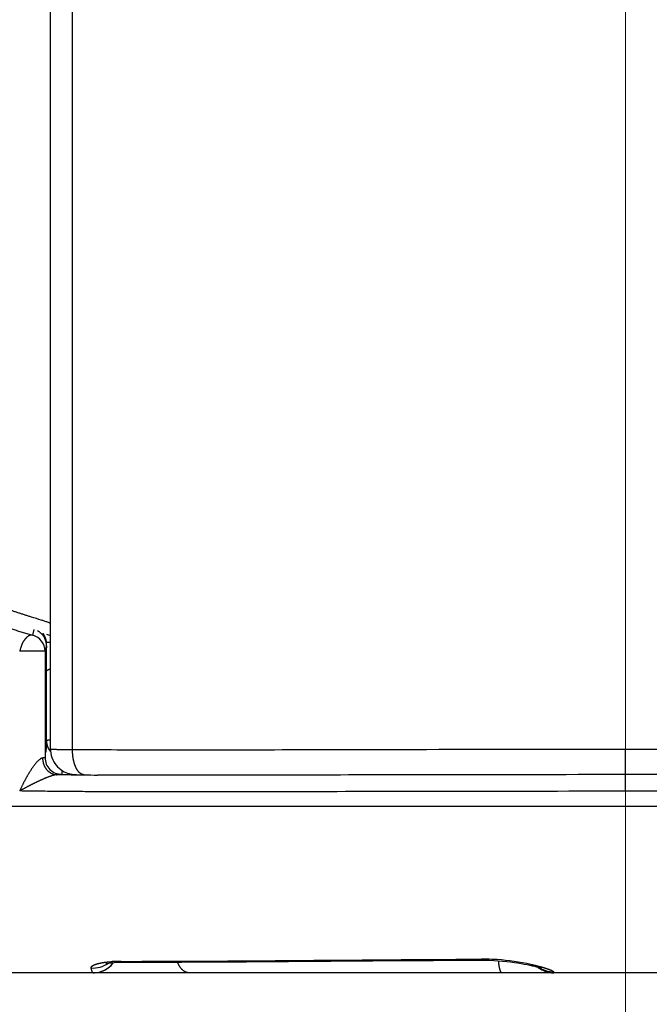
# Model space of a CAD drawing. Header units: millimetres. Extents: x 0 to 1300, y 0 to 891.
# Tile 130 of 148: x 888 to 895, y 464 to 476. Entities that reach past the tile are written whole.
import ezdxf

# ---------------------------------------------------------------- set-up
doc = ezdxf.new("R2010")
doc.units = ezdxf.units.MM
doc.header["$LTSCALE"] = 0.545669
doc.linetypes.add('CENTER', pattern=[50.8, 31.75, -6.35, 6.35, -6.35])
doc.layers.add('NoLayerName_001', color=7, linetype='Continuous')

msp = doc.modelspace()

# ---------------------------------------------------------------- linework, layer by layer
at = {"layer": 'NoLayerName_001', "color": 4, "linetype": 'CENTER', "lineweight": 13}
msp.add_line((895, 675), (895, 450), dxfattribs=at)
at = {"layer": 'NoLayerName_001', "color": 60, "linetype": 'Continuous', "lineweight": 25}
for p, q in [((888.1, 467.2790184), (888.1, 493.35)), ((888.36296296, 467.27566031), (888.36296296, 487.85)), ((887.88453191, 468.65061827), (887.90190248, 468.71779369)), ((888.04883094, 468.66083061), (888.1, 468.64596458)), ((888.0519183, 468.54345792), (888.05229128, 468.56239259)), ((888.03264987, 468.45749584), (887.72877716, 468.45749584)), ((888.03264987, 468.45749584), (888.04132839, 468.49110758)), ((888.03264987, 468.45749584), (888.03264987, 467.1812294)), ((888.04132839, 468.49110758), (888.05, 468.52469253)), ((888.05, 468.52467727), (888.05, 468.50002783)), ((888.05021979, 468.2671629), (888.0504577, 468.32167128)), ((888.05, 468.2125705), (888.05021979, 468.2671629)), ((888.05, 467.3837332), (888.05, 468.2125705)), ((894.99999929, 466.97945331), (895.00000119, 467.27940772)), ((888.34648802, 466.97490833), (888.17371617, 466.9765667)), ((894.99999897, 466.77758605), (894.99999996, 466.97755553)), ((895.0000056, 466.97945332), (895.00000594, 466.97755559)), ((884.09347738, 466.60000005), (905.90652262, 466.59999893)), ((888.76200114, 464.6401961), (888.7846284, 464.65464793)), ((888.94629504, 464.73709709), (888.98371422, 464.7370618)), ((888.95148095, 464.72716051), (888.98385597, 464.72741455)), ((888.98371422, 464.7370618), (889.14366981, 464.73704647)), ((891.96705626, 464.74364995), (892.6948416, 464.74830368)), ((892.6948416, 464.74830368), (893.2857968, 464.75137724)), ((893.28579343, 464.75137464), (893.3116836, 464.75135213)), ((906, 464.6), (884, 464.6))]:
    msp.add_line(p, q, dxfattribs=at)
for points in [[(888.10000062, 467.27901907), (888.10034056, 467.26473913), (888.10311895, 467.23586972), (888.10850605, 467.20807882)], [(888.10850605, 467.20807882), (888.11627835, 467.18152667), (888.12622088, 467.1563418), (888.13812978, 467.13262516), (888.15181385, 467.11045508), (888.16709172, 467.08989612), (888.18381018, 467.07098067), (888.20188452, 467.05368959), (888.22102322, 467.03819427), (888.24101213, 467.02453988), (888.26145148, 467.01284154), (888.28189949, 467.00313803), (888.30219762, 466.99527859), (888.32246527, 466.98904452), (888.34167878, 466.9845195), (888.35932942, 466.98147433), (888.37485504, 466.97960278), (888.38718955, 466.97857558), (888.39873073, 466.97788987), (888.41114088, 466.97734978), (888.42513013, 466.97689487), (888.4415477, 466.97649346), (888.46042872, 466.97614904), (888.50289047, 466.9756691)], [(888.76978117, 464.71062961), (888.76399708, 464.7082668), (888.76621009, 464.70890172), (888.77753903, 464.71167388)], [(888.77753903, 464.71167388), (888.79759568, 464.71547411), (888.82602345, 464.71948578), (888.86180805, 464.72304872), (888.90404151, 464.72569335), (888.95148095, 464.72716051)], [(888.7846284, 464.65464793), (888.80554909, 464.67079088), (888.82475852, 464.688501)], [(888.82475852, 464.688501), (888.84206983, 464.70747486), (888.85338312, 464.72220988)], [(888.98382533, 464.7274136), (889.66951548, 464.72845704), (890.4499662, 464.73270063), (891.96705626, 464.74364995)], [(893.3116836, 464.75135213), (893.36616701, 464.75039918), (893.41994268, 464.74828965)], [(893.41994268, 464.74828965), (893.47257174, 464.74514031), (893.52367225, 464.74106708), (893.57292904, 464.73619688), (893.62007867, 464.73068491), (893.66491826, 464.72466752), (893.70726318, 464.71827094), (893.74703492, 464.71161875), (893.78421192, 464.70482158), (893.81872522, 464.69798681), (893.85056135, 464.69120315), (893.87958919, 464.68458115), (893.90574105, 464.67821172), (893.92881113, 464.67221423), (893.94871117, 464.66667712), (893.96514324, 464.66177118), (893.97816455, 464.657592), (893.98697063, 464.65453469), (893.9905667, 464.65318577)], [(888.61199106, 464.59999919), (888.62653267, 464.60035179), (888.65614929, 464.60326675), (888.68467062, 464.60893585), (888.71191373, 464.61712859), (888.73773027, 464.62762055), (888.76200114, 464.6401961)]]:
    msp.add_lwpolyline(points, dxfattribs=at)
for centre, radius, start, end in [((887.84864979, 468.5221183), 0.20281991, 53.393439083, 62.457451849), ((887.83271059, 468.45751139), 0.19993928, 359.99554441, 74.97827431), ((887.84805298, 468.52422964), 0.20194851, 12.495590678, 24.864341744), ((887.84977413, 468.52442459), 0.20022603, 0.072305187, 12.547687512), ((887.78754679, 468.53044334), 0.26240432, 6.868311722, 8.861051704), ((877.83327032, 468.90507364), 10.22476501, 357.894154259, 358.079383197), ((888.16699176, 465.43427806), 3.12981151, 91.239170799, 92.100197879), ((882.31869999, 467.63467343), 5.73679099, 357.150845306, 357.49295291), ((888.23680496, 467.17914383), 0.23372803, 180.644725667, 193.372602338), ((888.23269268, 467.18134121), 0.20003851, 180.032024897, 270.051126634), ((889.29370153, 577.60342738), 110.63257405, 269.5094392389, 269.6732813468), ((888.61370433, 464.95877059), 0.3021465, 264.934816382, 305.34696246), ((888.61199165, 464.89999938), 0.3, 270.000000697, 323.505232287), ((888.9339101, 463.11202635), 1.62493316, 91.534813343, 93.310938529), ((888.94336271, 462.79813351), 1.93896684, 89.913346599, 91.56559835), ((893.28486708, 462.23447703), 2.52856655, 88.954874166, 90.27597602), ((893.28182858, 462.0878461), 2.67522854, 86.209863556, 88.947089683), ((893.27105684, 461.93122464), 2.83221951, 77.924203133, 86.201869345), ((894.13713054, 464.9), 0.3, 231.690397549, 269.999999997), ((894.13672469, 464.91086245), 0.30015037, 237.21499757, 269.725088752)]:
    msp.add_arc(centre, radius, start, end, dxfattribs=at)
for points, knots in [([(886.32767913, 469.43050376), (886.34250029, 469.41783042), (886.371951, 469.39224798), (886.41730957, 469.35526136), (886.46333077, 469.31908341), (886.5101031, 469.28385384), (886.55755044, 469.24952125), (886.60564075, 469.2160854), (886.65433054, 469.18353261), (886.70358099, 469.1518498), (886.75336209, 469.12102807), (886.8036518, 469.09106187), (886.85442908, 469.061943), (886.9056732, 469.03366357), (886.95736341, 469.00621566), (887.00947887, 468.97959121), (887.06199945, 468.95378244), (887.11490566, 468.92877909), (887.16817376, 468.90455722), (887.22178207, 468.88109327), (887.27570896, 468.85836326), (887.32993286, 468.83634332), (887.38443215, 468.81500949), (887.43918543, 468.79433813), (887.49417205, 468.77430373), (887.5493764, 468.75488821), (887.60478613, 468.73607662), (887.66038987, 468.71785466), (887.71617426, 468.70020093), (887.77213373, 468.6831215), (887.82823361, 468.66651971), (887.86577851, 468.65596077), (887.88453184, 468.65061798)], [0, 0, 0, 0, 0.0585023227, 0.1170217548, 0.1755586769, 0.2341113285, 0.2926759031, 0.3512466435, 0.4098159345, 0.4683748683, 0.5269211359, 0.585458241, 0.6439890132, 0.702515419, 0.7610385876, 0.819558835, 0.8780756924, 0.9365894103, 0.9951031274, 1.0536192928, 1.1121390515, 1.1706622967, 1.2291877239, 1.287712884, 1.3462345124, 1.4047519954, 1.463266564, 1.5217788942, 1.5802890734, 1.6387966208, 1.6973005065, 1.7557991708, 1.7557991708, 1.7557991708, 1.7557991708]), ([(888.1, 468.78902783), (888.0942724, 468.79237192), (888.08317103, 468.8000202), (888.06382542, 468.8059996), (888.04482535, 468.8127328), (888.02558668, 468.81892079), (888.00635383, 468.82506699), (887.95495477, 468.84115226), (887.89703996, 468.85894599), (887.83924614, 468.87713107), (887.81358308, 468.88528605), (887.79434909, 468.89144391), (887.7751292, 468.8976454), (887.75592441, 468.90389342), (887.73673567, 468.91019062), (887.71756401, 468.91653972), (887.69841017, 468.92294255), (887.67927493, 468.92940092), (887.66015909, 468.93591662), (887.64106343, 468.94249145), (887.62198876, 468.94912722), (887.60293591, 468.95582559), (887.58390562, 468.96258789), (887.5648987, 468.96941551), (887.54591597, 468.97630979), (887.52695821, 468.98327212), (887.50802624, 468.99030386), (887.48912082, 468.99740638), (887.47024266, 469.00458104), (887.45139247, 469.01182919), (887.43257093, 469.01915219), (887.41377873, 469.02655139), (887.39501656, 469.03402816), (887.37628515, 469.04158382), (887.35758537, 469.04921972), (887.33891829, 469.0569372), (887.3202852, 469.06473789), (887.30168685, 469.07262215), (887.2831261, 469.0805951), (887.26459792, 469.08864403), (887.25228379, 469.09409659), (887.24612197, 469.09681204)], [0, 0, 0, 0, 0.019897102, 0.04008257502, 0.06029061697, 0.08048097, 0.10067514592, 0.12087290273, 0.24204658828, 0.28243805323, 0.30263377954, 0.32282943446, 0.34302502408, 0.36322057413, 0.38341613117, 0.4036117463, 0.42380741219, 0.44400311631, 0.46419886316, 0.48439467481, 0.50459059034, 0.52478660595, 0.54498264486, 0.56517863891, 0.58537453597, 0.60557030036, 0.6257659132, 0.64596139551, 0.66615685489, 0.68635242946, 0.70654827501, 0.72674456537, 0.74694149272, 0.76713926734, 0.78733798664, 0.80753747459, 0.82773753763, 0.84793800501, 0.86813872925, 0.88833958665, 0.90854047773, 0.90854047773, 0.90854047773, 0.90854047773]), ([(887.96959471, 468.68493183), (887.97131791, 468.68360393), (887.97480397, 468.68098652), (887.97983794, 468.67679587), (887.98476037, 468.67244758), (887.98954284, 468.6679214), (887.99418452, 468.66323327), (887.99867714, 468.65838936), (888.00301441, 468.6533985), (888.00718954, 468.64826878), (888.01119582, 468.64300849), (888.01502669, 468.63762594), (888.01867484, 468.63212907), (888.02213588, 468.62652726), (888.02539442, 468.62082458), (888.02847605, 468.61504474), (888.03033152, 468.61110001), (888.03128205, 468.60914317)], [0, 0, 0, 0, 0.006526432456, 0.013075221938, 0.019643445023, 0.026227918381, 0.032825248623, 0.039431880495, 0.046044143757, 0.052658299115, 0.059270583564, 0.065877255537, 0.072474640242, 0.07905917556, 0.085627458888, 0.092176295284, 0.098702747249, 0.098702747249, 0.098702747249, 0.098702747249]), ([(888.00544408, 468.67349439), (888.00651287, 468.67197788), (888.00867918, 468.66896438), (888.01175782, 468.66432468), (888.0147334, 468.65961685), (888.01758677, 468.65483063), (888.02032203, 468.64997228), (888.022937, 468.6450437), (888.02543116, 468.64004824), (888.02780452, 468.63498979), (888.03005704, 468.62987244), (888.03218864, 468.62470028), (888.03419926, 468.61947745), (888.03608882, 468.61420805), (888.03785726, 468.60889619), (888.03950449, 468.60354599), (888.04103052, 468.59816158), (888.04243493, 468.592747), (888.043719, 468.5873066), (888.04487757, 468.58184365), (888.04592959, 468.57636537), (888.04651307, 468.57269507), (888.04681926, 468.57086378)], [0, 0, 0, 0, 0.00556589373, 0.01113277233, 0.01670148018, 0.02227279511, 0.02784743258, 0.03342605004, 0.03900906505, 0.04459623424, 0.05018707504, 0.05578098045, 0.06137722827, 0.06697499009, 0.07257334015, 0.07817126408, 0.08376766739, 0.08936138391, 0.09495118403, 0.10053578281, 0.10611384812, 0.11168400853, 0.11168400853, 0.11168400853, 0.11168400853]), ([(887.88453191, 468.65061827), (887.88257127, 468.65097568), (887.87866454, 468.65184932), (887.87265611, 468.6522149), (887.86664523, 468.65203227), (887.8606915, 468.65119928), (887.85486814, 468.64975999), (887.84920322, 468.6477987), (887.84370906, 468.64539662), (887.83839158, 468.64263302), (887.83324882, 468.63957192), (887.82828131, 468.63624663), (887.82347945, 468.63269016), (887.81883345, 468.62893331), (887.81433086, 468.62500774), (887.80996341, 468.6209349), (887.80572929, 468.61672526), (887.80162385, 468.61239023), (887.79764281, 468.60794062), (887.7937818, 468.60338722), (887.79003551, 468.59874026), (887.78640344, 468.5940046), (887.78288505, 468.58918411), (887.77947948, 468.58428254), (887.77618591, 468.57930366), (887.77300365, 468.57425119), (887.76993164, 468.56912936), (887.7669721, 468.56394092), (887.76412866, 468.55868837), (887.76140475, 468.55337451), (887.75880389, 468.54800213), (887.75632956, 468.54257399), (887.75398524, 468.53709259), (887.75177367, 468.53155973), (887.74968127, 468.52598234), (887.74769415, 468.5203658), (887.7457984, 468.51471535), (887.74397973, 468.50903627), (887.74222528, 468.50333348), (887.7405169, 468.49761339), (887.73941, 468.49378954), (887.73885239, 468.49187838)], [0, 0, 0, 0, 0.00597885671, 0.01198491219, 0.01799896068, 0.02399910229, 0.02998156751, 0.03596723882, 0.04196188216, 0.0479547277, 0.05393412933, 0.05990741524, 0.06588042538, 0.07185454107, 0.07782735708, 0.08379749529, 0.08976682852, 0.09573646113, 0.10170652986, 0.10767627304, 0.11364451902, 0.11961173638, 0.12557887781, 0.13154669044, 0.13751572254, 0.14348633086, 0.14945860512, 0.15543170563, 0.16140439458, 0.16737554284, 0.17334414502, 0.17930932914, 0.18527036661, 0.19122744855, 0.19718322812, 0.20314009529, 0.20909959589, 0.21506254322, 0.22102913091, 0.22699904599, 0.23297158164, 0.23297158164, 0.23297158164, 0.23297158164]), ([(887.73885239, 468.49187838), (887.73720381, 468.48613611), (887.73502247, 468.47847568), (887.73224105, 468.46891757), (887.73054371, 468.46319504), (887.72936166, 468.45939647), (887.72877716, 468.45749584)], [0, 0, 0, 0, 0.017922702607, 0.023894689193, 0.029863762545, 0.035829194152, 0.035829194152, 0.035829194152, 0.035829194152]), ([(888.0504577, 468.32167128), (888.0506934, 468.36972576), (888.0508833, 468.4288703), (888.05137438, 468.49540624), (888.05162596, 468.52128073), (888.0518255, 468.53606547), (888.0519183, 468.54345792)], [0, 0, 0, 0, 0.14416518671, 0.17743399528, 0.19961309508, 0.2217921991, 0.2217921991, 0.2217921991, 0.2217921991]), ([(888.05, 468.2126011), (888.05009006, 468.21342945), (888.05016817, 468.21509996), (888.05089763, 468.21751673), (888.05192623, 468.21983455), (888.05327108, 468.22204493), (888.05486386, 468.22414642), (888.05666168, 468.22613482), (888.05861552, 468.22800562), (888.06067831, 468.22975348), (888.06280471, 468.23137472), (888.06496255, 468.23287298), (888.06714039, 468.23425232), (888.06933719, 468.23552631), (888.07155435, 468.23671), (888.07379329, 468.2378185), (888.07605545, 468.23886692), (888.07834184, 468.23987014), (888.08065103, 468.24084206), (888.08298339, 468.24178406), (888.08533663, 468.24269629), (888.08770799, 468.24357871), (888.09009471, 468.24443118), (888.09249392, 468.24525398), (888.0949032, 468.24604585), (888.09731845, 468.24681121), (888.09893611, 468.24729322), (888.09974311, 468.24753748)], [0, 0, 0, 0, 0.002499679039, 0.004991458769, 0.007516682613, 0.010096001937, 0.012732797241, 0.015417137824, 0.018129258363, 0.020842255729, 0.023524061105, 0.026148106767, 0.028720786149, 0.031255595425, 0.033764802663, 0.036259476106, 0.038749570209, 0.041244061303, 0.043749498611, 0.046265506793, 0.04879000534, 0.05132086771, 0.053855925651, 0.056392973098, 0.058929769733, 0.061464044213, 0.063993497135, 0.063993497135, 0.063993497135, 0.063993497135]), ([(888.05182895, 467.38551628), (888.05156363, 467.38536857), (888.05103279, 467.3850958), (888.05026611, 467.3845698), (888.05011274, 467.38398472), (888.05, 467.3837332)], [0, 0, 0, 0, 0.0009109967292, 0.0018194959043, 0.0026463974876, 0.0026463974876, 0.0026463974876, 0.0026463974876]), ([(888.05, 467.3837332), (888.05001051, 467.3826103), (888.05001694, 467.38036328), (888.05011434, 467.37699265), (888.05026363, 467.37362151), (888.05047386, 467.37025134), (888.05074202, 467.36688353), (888.05106833, 467.36351953), (888.05145215, 467.36016075), (888.05189306, 467.35680861), (888.05239062, 467.35346454), (888.05294431, 467.35012994), (888.05355385, 467.34680629), (888.05421815, 467.34349485), (888.05493907, 467.34019763), (888.05570754, 467.33691385), (888.05627295, 467.33473886), (888.05654886, 467.33365025)], [0, 0, 0, 0, 0.003368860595, 0.00674071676, 0.010115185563, 0.013491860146, 0.016870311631, 0.020250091, 0.023630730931, 0.027011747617, 0.030392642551, 0.033772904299, 0.037152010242, 0.040529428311, 0.043904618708, 0.047277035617, 0.050646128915, 0.050646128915, 0.050646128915, 0.050646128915]), ([(888.09966429, 467.39230646), (888.09837544, 467.39221393), (888.09644171, 467.39207755), (888.09386382, 467.39188594), (888.09193007, 467.39173833), (888.08999652, 467.39158554), (888.08806339, 467.39142687), (888.08613089, 467.39126147), (888.08419925, 467.39108854), (888.08226869, 467.39090726), (888.08033943, 467.3907168), (888.07841169, 467.39051636), (888.0764857, 467.3903051), (888.07456167, 467.39008223), (888.07263982, 467.38984691), (888.07072038, 467.38959835), (888.06880357, 467.38933564), (888.06688938, 467.38905826), (888.06497767, 467.38876372), (888.06306833, 467.38844726), (888.06116084, 467.38810502), (888.05925527, 467.3877312), (888.05735135, 467.38732731), (888.05546085, 467.38686935), (888.05359287, 467.38632153), (888.05242223, 467.38576874), (888.05182895, 467.38551628)], [0, 0, 0, 0, 0.003876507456, 0.005815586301, 0.007755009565, 0.009694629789, 0.011634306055, 0.013573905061, 0.015513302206, 0.017452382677, 0.019391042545, 0.021329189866, 0.023266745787, 0.025203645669, 0.027139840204, 0.029075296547, 0.031009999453, 0.032943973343, 0.034877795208, 0.036812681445, 0.038750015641, 0.04069134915, 0.04263838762, 0.044587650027, 0.046528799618, 0.048463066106, 0.048463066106, 0.048463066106, 0.048463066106]), ([(888.0483995, 467.34951683), (888.04822188, 467.34604609), (888.04787276, 467.33910429), (888.04731229, 467.3286934), (888.04672765, 467.31828356), (888.04621599, 467.30960985), (888.04578897, 467.30267174), (888.04545873, 467.2974687), (888.0451176, 467.29226637), (888.04476459, 467.28706487), (888.04439872, 467.28186431), (888.04401903, 467.27666482), (888.04362456, 467.27146651), (888.04321426, 467.26626952), (888.04278741, 467.26107394), (888.04234217, 467.25587998), (888.04188077, 467.25068744), (888.04155378, 467.24722755), (888.04139271, 467.24549737)], [0, 0, 0, 0, 0.01042584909, 0.02085170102, 0.03127785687, 0.04170454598, 0.04691803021, 0.05213154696, 0.05734505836, 0.0625585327, 0.06777194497, 0.0729852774, 0.07819852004, 0.08341167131, 0.08862473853, 0.09383773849, 0.09905069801, 0.10426365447, 0.10426365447, 0.10426365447, 0.10426365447]), ([(888.05654886, 467.33365025), (888.05711236, 467.33163689), (888.05819355, 467.32758985), (888.06010435, 467.32159357), (888.06218653, 467.31563748), (888.06446727, 467.30973864), (888.06693399, 467.30390319), (888.06958483, 467.29814022), (888.07241506, 467.29245802), (888.07542069, 467.28686508), (888.07859758, 467.2813699), (888.08194149, 467.27598082), (888.08544878, 467.27070674), (888.0891135, 467.26555453), (888.09293828, 467.26053858), (888.09689398, 467.25564535), (888.09968221, 467.25251999), (888.10105488, 467.25094326)], [0, 0, 0, 0, 0.006272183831, 0.012564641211, 0.018874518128, 0.025198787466, 0.031534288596, 0.03787776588, 0.044225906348, 0.050575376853, 0.056922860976, 0.063265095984, 0.069598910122, 0.075921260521, 0.08222927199, 0.088520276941, 0.094791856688, 0.094791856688, 0.094791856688, 0.094791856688]), ([(888.36296296, 467.27566031), (888.34272963, 467.27573887), (888.3063095, 467.27585435), (888.25909849, 467.27612497), (888.22402853, 467.27638103), (888.19840105, 467.27661618), (888.17816756, 467.27683922), (888.16332815, 467.27702592), (888.1525362, 467.27718405), (888.144447, 467.27731788), (888.13500372, 467.27750135), (888.12690833, 467.27767158), (888.11882956, 467.27785429), (888.11341647, 467.27815392), (888.10804465, 467.27815775), (888.10399753, 467.27849897), (888.10135647, 467.27885368), (888.1, 467.2790184)], [0, 0, 0, 0, 0.06070044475, 0.10926088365, 0.14163522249, 0.16591311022, 0.18614649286, 0.20233936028, 0.21043482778, 0.21852581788, 0.22661026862, 0.23876990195, 0.24281772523, 0.25085198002, 0.25502986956, 0.25892510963, 0.26302441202, 0.26302441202, 0.26302441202, 0.26302441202]), ([(888.36310563, 467.2578344), (888.36306116, 467.26080555), (888.36293071, 467.26674685), (888.36296625, 467.27268949), (888.36296327, 467.27566031)], [0, 0, 0, 0, 0.008914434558, 0.017826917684, 0.017826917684, 0.017826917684, 0.017826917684]), ([(894.99999928, 467.27940772), (894.20355388, 467.27855549), (892.4336739, 467.27792153), (890.4868114, 467.27106466), (889.15940052, 467.27185216), (888.71693054, 467.27322899), (888.45145504, 467.27509585), (888.36296296, 467.27566031)], [0, 0, 0, 0, 2.3893375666, 5.3096390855, 5.8406055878, 6.3715696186, 6.637051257, 6.637051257, 6.637051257, 6.637051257]), ([(888.50289049, 466.97567093), (888.49992348, 466.97590072), (888.49394123, 466.97607748), (888.48515701, 466.97805333), (888.47663727, 466.98090108), (888.46850821, 466.9847229), (888.46082429, 466.98933455), (888.45359189, 466.99461574), (888.44680065, 467.00044222), (888.44043351, 467.00671837), (888.43447475, 467.01337701), (888.42889588, 467.02035649), (888.42366643, 467.02759838), (888.41875467, 467.03505392), (888.4141462, 467.04269604), (888.40982089, 467.05050075), (888.40575904, 467.0584455), (888.40193893, 467.06650801), (888.39834356, 467.07467189), (888.39496783, 467.08292914), (888.39180373, 467.0912723), (888.38884373, 467.09969432), (888.38608019, 467.10818809), (888.38350549, 467.11674653), (888.38111201, 467.12536253), (888.37889212, 467.13402901), (888.37683823, 467.14273887), (888.37494269, 467.15148503), (888.37319795, 467.16026058), (888.37159586, 467.1690596), (888.37013471, 467.17787878), (888.36881316, 467.18671595), (888.36762967, 467.19556923), (888.36658278, 467.2044367), (888.36567085, 467.21331646), (888.36489278, 467.22220663), (888.36424561, 467.23110528), (888.3637332, 467.24001064), (888.36333407, 467.24892028), (888.36319211, 467.25486357), (888.36310563, 467.2578344)], [0, 0, 0, 0, 0.00892767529, 0.01789989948, 0.02688634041, 0.03584303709, 0.04478569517, 0.05373316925, 0.06267669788, 0.0716063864, 0.08053502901, 0.08946776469, 0.09839968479, 0.10732375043, 0.11624443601, 0.12516551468, 0.1340876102, 0.14300855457, 0.15192707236, 0.16084588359, 0.16976739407, 0.17869326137, 0.1876244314, 0.19656117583, 0.20550313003, 0.21444933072, 0.2233982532, 0.23234784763, 0.24129557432, 0.25023893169, 0.2591777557, 0.26811265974, 0.27704417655, 0.28597275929, 0.29489878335, 0.3038225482, 0.31274427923, 0.32166412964, 0.33058218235, 0.33949845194, 0.33949845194, 0.33949845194, 0.33949845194]), ([(901.63703704, 467.27566031), (901.54854494, 467.2750961), (901.28306938, 467.27323227), (900.84059928, 467.27183765), (898.71674237, 467.27085471), (896.76987736, 467.27682137), (894.99999928, 467.27940772)], [0, 0, 0, 0, 0.2654816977, 0.796445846, 1.3274124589, 6.6370523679, 6.6370523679, 6.6370523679, 6.6370523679]), ([(887.97447475, 467.16415703), (887.97098492, 467.16153544), (887.96384981, 467.15647734), (887.95403527, 467.14774328), (887.94463734, 467.13855958), (887.93565111, 467.12896388), (887.92694134, 467.11913846), (887.91850105, 467.10910506), (887.91029471, 467.09889501), (887.90229028, 467.08853139), (887.89445203, 467.07804105), (887.88676769, 467.06743384), (887.87923075, 467.05671683), (887.87183355, 467.04589825), (887.86456878, 467.03498606), (887.85742902, 467.02398828), (887.85040691, 467.01291295), (887.84349504, 467.00176808), (887.8366861, 466.99056153), (887.82997177, 466.97930088), (887.82334986, 466.96798885), (887.81681879, 466.95662685), (887.81037658, 466.94521625), (887.80402135, 466.93375835), (887.79775117, 466.92225448), (887.79156411, 466.91070597), (887.78545826, 466.89911414), (887.77943176, 466.88748031), (887.77348256, 466.87580603), (887.76761116, 466.86409175), (887.76181848, 466.85233787), (887.7561053, 466.84054495), (887.75047274, 466.82871336), (887.74492072, 466.81684404), (887.73945364, 466.80493592), (887.73405913, 466.79299534), (887.73054459, 466.78499881), (887.72877716, 466.78100522)], [0, 0, 0, 0, 0.01309446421, 0.02621073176, 0.03935791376, 0.05251125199, 0.06563863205, 0.07874514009, 0.0918409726, 0.10493355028, 0.11802770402, 0.13112523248, 0.14422668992, 0.15733217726, 0.17044137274, 0.1835535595, 0.19666765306, 0.20978222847, 0.22289554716, 0.23600588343, 0.24911322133, 0.26221822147, 0.27532149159, 0.28842358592, 0.30152500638, 0.31462620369, 0.32772757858, 0.34082948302, 0.35393216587, 0.36703550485, 0.38013925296, 0.393243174, 0.40634704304, 0.41945064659, 0.43255378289, 0.44565626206, 0.45875790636, 0.45875790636, 0.45875790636, 0.45875790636]), ([(888.00300149, 467.17651388), (888.00248232, 467.17646187), (888.00144096, 467.17637896), (887.99989296, 467.17612739), (887.99835598, 467.17581321), (887.99683323, 467.1754323), (887.99532503, 467.17499933), (887.99383234, 467.17451766), (887.99235542, 467.17399004), (887.990894, 467.17341913), (887.98944783, 467.1728076), (887.98801666, 467.17215811), (887.98660024, 467.17147332), (887.98519831, 467.17075589), (887.98381063, 467.17000847), (887.98243695, 467.16923372), (887.98107701, 467.16843431), (887.97973058, 467.16761284), (887.97839733, 467.16677212), (887.97707736, 467.16591427), (887.97576909, 467.1650439), (887.97490656, 467.16445133), (887.97447475, 467.16415703)], [0, 0, 0, 0, 0.001565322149, 0.003132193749, 0.004701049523, 0.006270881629, 0.007839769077, 0.009407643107, 0.010975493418, 0.012544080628, 0.014113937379, 0.015685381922, 0.017258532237, 0.018833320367, 0.020409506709, 0.021986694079, 0.023564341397, 0.025141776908, 0.026718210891, 0.028292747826, 0.029864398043, 0.031432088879, 0.031432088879, 0.031432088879, 0.031432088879]), ([(888.03264987, 467.1812294), (888.03247214, 467.18098049), (888.03217039, 467.1802968), (888.03100108, 467.18009698), (888.02992699, 467.17981581), (888.02885145, 467.17957339), (888.027856, 467.17935005), (888.02690474, 467.17914941), (888.02597731, 467.17896624), (888.02505055, 467.17879766), (888.02410934, 467.17864122), (888.02314749, 467.17849434), (888.02216652, 467.17835591), (888.02116979, 467.17822513), (888.02016069, 467.17810122), (888.0191426, 467.17798338), (888.0181189, 467.17787082), (888.01709297, 467.17776274), (888.01606813, 467.17765837), (888.01504693, 467.17755671), (888.01403053, 467.17745749), (888.01301874, 467.17736076), (888.01201089, 467.17726644), (888.01100626, 467.17717445), (888.01000415, 467.17708472), (888.00900384, 467.17699717), (888.00800465, 467.17691173), (888.00700585, 467.17682832), (888.00600674, 467.17674685), (888.00500662, 467.17666733), (888.00400479, 467.17658938), (888.00333617, 467.17653922), (888.00300149, 467.17651388)], [0, 0, 0, 0, 0.000917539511, 0.002064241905, 0.003247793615, 0.004335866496, 0.005349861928, 0.00631362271, 0.007251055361, 0.008186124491, 0.009139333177, 0.01011333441, 0.011105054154, 0.012111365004, 0.013129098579, 0.01415505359, 0.015186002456, 0.016218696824, 0.017249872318, 0.018276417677, 0.019297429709, 0.020313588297, 0.021325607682, 0.022334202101, 0.023340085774, 0.024343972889, 0.025346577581, 0.026348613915, 0.027350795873, 0.028353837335, 0.029358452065, 0.030365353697, 0.030365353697, 0.030365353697, 0.030365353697]), ([(888.0094141, 467.12508658), (888.01020856, 467.12202998), (888.01170664, 467.11587298), (888.01453523, 467.10677187), (888.0177141, 467.09774436), (888.02130069, 467.0888348), (888.02527248, 467.0800674), (888.02962856, 467.0714718), (888.0343622, 467.0630762), (888.03946826, 467.05490919), (888.04494122, 467.04699927), (888.05077568, 467.039375), (888.05696624, 467.03206494), (888.06350751, 467.02509769), (888.07039405, 467.01850198), (888.07761946, 467.01230748), (888.08516702, 467.0065339), (888.0930199, 467.00120098), (888.10116115, 466.99632863), (888.10957382, 466.99193676), (888.11824013, 466.9880458), (888.12713605, 466.98467788), (888.13622718, 466.98185372), (888.14547244, 466.97958758), (888.15483011, 466.9779296), (888.16425404, 466.97679994), (888.17056969, 466.97666816), (888.17371818, 466.97652502)], [0, 0, 0, 0, 0.00947446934, 0.01900389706, 0.02857665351, 0.03818133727, 0.04780699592, 0.0574433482, 0.06708101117, 0.07671173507, 0.08632864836, 0.09592651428, 0.10550199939, 0.11505395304, 0.12458369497, 0.13409482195, 0.14359105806, 0.15307666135, 0.16255702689, 0.17203889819, 0.18153057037, 0.19103933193, 0.20055758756, 0.21007297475, 0.21957502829, 0.22905590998, 0.23851115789, 0.23851115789, 0.23851115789, 0.23851115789]), ([(888.23747186, 467.02691514), (888.23742334, 467.02615212), (888.23732782, 467.024626), (888.23717537, 467.02233741), (888.23701689, 467.02004923), (888.23685099, 467.01776151), (888.23667749, 467.01547427), (888.23649589, 467.01318752), (888.23630578, 467.0109013), (888.23610674, 467.00861569), (888.23589837, 467.00633082), (888.23568025, 467.0040468), (888.23545198, 467.00176375), (888.23521316, 466.99948181), (888.23496337, 466.99720109), (888.2347022, 466.99492172), (888.23442927, 466.99264382), (888.23414411, 466.99036751), (888.23384648, 466.9880929), (888.23353538, 466.9858202), (888.23321262, 466.98354919), (888.23298387, 466.98203721), (888.2328712, 466.98128099)], [0, 0, 0, 0, 0.002293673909, 0.004587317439, 0.00688096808, 0.009174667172, 0.011468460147, 0.013762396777, 0.016056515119, 0.018350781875, 0.020645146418, 0.022939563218, 0.025233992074, 0.027528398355, 0.029822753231, 0.032117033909, 0.034411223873, 0.03670531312, 0.038999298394, 0.041293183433, 0.043586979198, 0.045880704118, 0.045880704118, 0.045880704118, 0.045880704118]), ([(888.17371818, 466.97652502), (888.17012106, 466.97618282), (888.16288292, 466.97575622), (888.15222925, 466.97356154), (888.14165448, 466.97112105), (888.13117558, 466.96831067), (888.12077461, 466.96525534), (888.11043505, 466.96199335), (888.10015176, 466.958548), (888.08991915, 466.95494407), (888.07973205, 466.95120618), (888.06958541, 466.94735832), (888.05947239, 466.9434268), (888.04938997, 466.93942385), (888.03933801, 466.93535089), (888.02931486, 466.93121145), (888.0193191, 466.92700842), (888.00934926, 466.92274483), (887.99940392, 466.91842379), (887.98948194, 466.91404816), (887.97958245, 466.90962064), (887.96970459, 466.90514398), (887.95984754, 466.90062097), (887.95001048, 466.8960543), (887.94019242, 466.89144693), (887.93039296, 466.88680031), (887.92061213, 466.88211479), (887.91084979, 466.87739097), (887.90110584, 466.87262937), (887.89138017, 466.86783054), (887.88167267, 466.86299502), (887.87198323, 466.85812333), (887.86231174, 466.85321603), (887.85265809, 466.84827364), (887.84302218, 466.8432967), (887.83340389, 466.83828578), (887.82380315, 466.83324132), (887.81421984, 466.82816382), (887.80465483, 466.82305204), (887.79510538, 466.81791128), (887.78875651, 466.81445199), (887.7855799, 466.81272637)], [0, 0, 0, 0, 0.01084010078, 0.02170985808, 0.03256783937, 0.04340957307, 0.05424770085, 0.06508832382, 0.07593297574, 0.08678168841, 0.09763334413, 0.10848585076, 0.11933644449, 0.13018409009, 0.14102953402, 0.15187351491, 0.16271670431, 0.17355970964, 0.18440306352, 0.19524699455, 0.20609146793, 0.2169363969, 0.22778165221, 0.2386270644, 0.24947243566, 0.26031769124, 0.27116286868, 0.2820080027, 0.29285312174, 0.30369824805, 0.31454339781, 0.32538858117, 0.33623380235, 0.34707905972, 0.35792434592, 0.36876964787, 0.37961494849, 0.39046023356, 0.40130548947, 0.41215070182, 0.42299585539, 0.42299585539, 0.42299585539, 0.42299585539]), ([(888.23287119, 466.98129014), (888.23242086, 466.98105879), (888.23155966, 466.9804858), (888.23006877, 466.98029183), (888.2286503, 466.97998176), (888.22721036, 466.97978025), (888.22572837, 466.97959848), (888.22422502, 466.97944123), (888.22272579, 466.97929142), (888.22123885, 466.9791508), (888.21976141, 466.97901826), (888.21828822, 466.9788929), (888.21681506, 466.97877376), (888.21533957, 466.97866018), (888.21386115, 466.97855175), (888.21238013, 466.97844814), (888.21089684, 466.978349), (888.20941159, 466.97825401), (888.20792474, 466.97816283), (888.20643661, 466.97807511), (888.20445093, 466.97796231), (888.20196807, 466.97782834), (888.19898902, 466.97767605), (888.1960116, 466.97752951), (888.19254094, 466.97736506), (888.18857691, 466.97718594), (888.18411882, 466.97699534), (888.1796611, 466.97681494), (888.17619356, 466.97668138), (888.17421173, 466.97660805), (888.17371614, 466.97658962)], [0, 0, 0, 0, 0.001518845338, 0.003040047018, 0.004434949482, 0.00588930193, 0.00739480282, 0.008915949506, 0.010423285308, 0.011915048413, 0.013396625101, 0.014873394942, 0.016350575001, 0.017830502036, 0.01931297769, 0.020797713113, 0.022284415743, 0.023772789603, 0.025262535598, 0.026753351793, 0.028244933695, 0.031229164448, 0.034212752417, 0.037193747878, 0.040172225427, 0.044636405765, 0.049097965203, 0.053558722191, 0.058020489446, 0.059508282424, 0.059508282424, 0.059508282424, 0.059508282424]), ([(895, 466.97755559), (894.23954051, 466.97676822), (892.46513316, 466.97613606), (890.52174248, 466.96928462), (889.16981111, 466.97024356), (888.8318326, 466.97197337), (888.66284303, 466.97265201)], [0, 0, 0, 0, 2.2813796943, 5.3232201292, 5.830194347, 6.3371671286, 6.3371671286, 6.3371671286, 6.3371671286]), ([(901.32553795, 466.97258165), (901.15685818, 466.97191745), (900.81949921, 466.97022572), (900.06043145, 466.96968942), (898.20493973, 466.97282735), (896.43379017, 466.97747153), (895.08434061, 466.97754428), (895, 466.97755559)], [0, 0, 0, 0, 0.5060432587, 1.0120879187, 2.2771994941, 6.0725261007, 6.3255479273, 6.3255479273, 6.3255479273, 6.3255479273]), ([(887.7855799, 466.81272637), (887.78240929, 466.81098982), (887.77606369, 466.80752473), (887.76657169, 466.80227913), (887.75709544, 466.79700539), (887.74763864, 466.79169712), (887.73819773, 466.78636089), (887.73192173, 466.78277199), (887.72878151, 466.78098148)], [0, 0, 0, 0, 0.010845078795, 0.021690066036, 0.032534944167, 0.043379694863, 0.05422429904, 0.065068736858, 0.065068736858, 0.065068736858, 0.065068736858]), ([(894.9999998, 466.77758605), (894.27287378, 466.776894), (892.49545442, 466.77641313), (890.55645573, 466.76943083), (889.18299052, 466.77026732), (888.77902661, 466.77139172), (888.4558603, 466.77318823), (888.21349143, 466.7751006), (887.97112787, 466.77754668), (887.80956147, 466.77989905), (887.72877716, 466.78098503)], [0, 0, 0, 0, 2.1813790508, 5.3322567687, 5.8170144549, 6.3017735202, 6.5441513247, 6.7865274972, 7.0289024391, 7.2712772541, 7.2712772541, 7.2712772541, 7.2712772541]), ([(902.27122284, 466.78099199), (902.19043851, 466.77990673), (902.02887208, 466.77755614), (901.78650849, 466.77511067), (901.54413961, 466.77319819), (901.22097331, 466.77139969), (900.81700939, 466.77027697), (900.08987822, 466.76980064), (898.23166663, 466.77285156), (896.45425192, 466.77752831), (895.08079161, 466.77757702), (894.9999998, 466.77758605)], [0, 0, 0, 0, 0.242374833, 0.4847497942, 0.7271259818, 0.9695037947, 1.4542628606, 1.9390205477, 3.1508968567, 7.028902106, 7.2712775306, 7.2712775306, 7.2712775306, 7.2712775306]), ([(888.58702811, 464.657804), (888.58695129, 464.65922942), (888.58652609, 464.66210443), (888.58752084, 464.66636985), (888.58927279, 464.67031788), (888.59175456, 464.67385131), (888.59465528, 464.67702112), (888.59781085, 464.67992899), (888.60116014, 464.68259084), (888.60466048, 464.68503898), (888.6082735, 464.68731322), (888.61197064, 464.68944646), (888.61574063, 464.69144828), (888.61957147, 464.69333303), (888.62345218, 464.6951139), (888.62737179, 464.69680574), (888.63132312, 464.69841875), (888.63530299, 464.69995699), (888.63930834, 464.70142613), (888.64333632, 464.70283153), (888.64738407, 464.70417854), (888.65144874, 464.7054729), (888.65552826, 464.70671888), (888.65962157, 464.70791841), (888.66372758, 464.70907393), (888.66784526, 464.71018776), (888.67197358, 464.71126227), (888.67611151, 464.71229978), (888.68025801, 464.71330268), (888.68441223, 464.7142732), (888.68857376, 464.71521206), (888.6927422, 464.71612014), (888.69691722, 464.71699831), (888.70109846, 464.71784742), (888.70528555, 464.71866832), (888.70947814, 464.7194619), (888.71367588, 464.72022896), (888.71787838, 464.72097059), (888.72208542, 464.72168672), (888.7262961, 464.72238174), (888.72910681, 464.72282279), (888.73051172, 464.7230461)], [0, 0, 0, 0, 0.0042824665, 0.00861632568, 0.01291092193, 0.0171958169, 0.0214989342, 0.02578428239, 0.03005543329, 0.03432407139, 0.03859242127, 0.0428592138, 0.04712658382, 0.05139556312, 0.05566558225, 0.05993475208, 0.06420209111, 0.0684684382, 0.07273442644, 0.07700037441, 0.0812663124, 0.08553201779, 0.0897973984, 0.09406269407, 0.09832808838, 0.10259368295, 0.10685950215, 0.11112549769, 0.1153915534, 0.11965756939, 0.12392361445, 0.12818976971, 0.13245609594, 0.13672263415, 0.14098940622, 0.1452564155, 0.14952364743, 0.15379107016, 0.15805863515, 0.16232627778, 0.16659391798, 0.16659391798, 0.16659391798, 0.16659391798]), ([(888.61199105, 464.59999919), (888.61115287, 464.60018106), (888.60936497, 464.60033894), (888.60711391, 464.6019081), (888.60514566, 464.60374268), (888.60344535, 464.60582658), (888.60201547, 464.60803534), (888.60079724, 464.61033839), (888.59972806, 464.61270447), (888.59873969, 464.61510484), (888.59779104, 464.61752275), (888.59688666, 464.61995929), (888.59602271, 464.6224124), (888.59519754, 464.62488101), (888.5944089, 464.6273638), (888.59365472, 464.62985951), (888.59293287, 464.63236687), (888.59224123, 464.63488461), (888.59157768, 464.63741146), (888.59094012, 464.63994616), (888.59032642, 464.64248744), (888.58973447, 464.64503403), (888.58916217, 464.64758466), (888.58860732, 464.65013805), (888.58806817, 464.652693), (888.58754119, 464.65524797), (888.58719987, 464.65695238), (888.58702809, 464.65780381)], [0, 0, 0, 0, 0.002573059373, 0.005256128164, 0.008001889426, 0.010672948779, 0.013289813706, 0.015886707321, 0.018480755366, 0.021076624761, 0.023673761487, 0.026272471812, 0.0288730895, 0.031475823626, 0.034080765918, 0.036687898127, 0.0392970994, 0.04190815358, 0.044520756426, 0.047134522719, 0.049748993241, 0.052363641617, 0.054977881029, 0.057591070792, 0.060202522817, 0.062811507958, 0.065417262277, 0.065417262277, 0.065417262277, 0.065417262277]), ([(888.73051172, 464.7230461), (888.73191775, 464.72326202), (888.73472895, 464.7236991), (888.73895039, 464.72432321), (888.74317404, 464.72492974), (888.74740016, 464.72551538), (888.7516279, 464.72608461), (888.75444844, 464.72644686), (888.7558583, 464.72663012)], [0, 0, 0, 0, 0.004267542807, 0.008534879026, 0.012801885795, 0.017068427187, 0.021334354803, 0.02559950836, 0.02559950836, 0.02559950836, 0.02559950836]), ([(888.7558583, 464.72663012), (888.75725658, 464.72680593), (888.76005262, 464.7271619), (888.76424994, 464.72766978), (888.76844906, 464.7281627), (888.77265025, 464.72863832), (888.77685327, 464.7290979), (888.78105806, 464.7295417), (888.78526454, 464.72996999), (888.7894726, 464.73038304), (888.79368218, 464.73078113), (888.79789317, 464.73116452), (888.8021055, 464.73153348), (888.80631909, 464.73188828), (888.81053384, 464.73222919), (888.81474967, 464.73255647), (888.81896649, 464.73287041), (888.82318422, 464.73317123), (888.82740277, 464.73345933), (888.83162208, 464.7337345), (888.83584196, 464.73399886), (888.83865586, 464.73416344), (888.8400627, 464.73424718)], [0, 0, 0, 0, 0.004227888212, 0.008455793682, 0.01268373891, 0.016911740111, 0.021139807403, 0.025367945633, 0.029596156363, 0.033824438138, 0.0380527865, 0.042281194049, 0.046509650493, 0.05073814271, 0.0549666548, 0.059195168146, 0.063423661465, 0.067652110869, 0.071880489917, 0.076108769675, 0.080336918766, 0.084564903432, 0.084564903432, 0.084564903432, 0.084564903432]), ([(888.94629504, 464.73709709), (888.94687317, 464.73680198), (888.94802491, 464.73620291), (888.9497794, 464.73535741), (888.95155012, 464.73454537), (888.95334034, 464.73377364), (888.95514962, 464.7330419), (888.95697816, 464.73235202), (888.95882502, 464.73170453), (888.96068883, 464.73110011), (888.96256806, 464.73053951), (888.9644612, 464.73002346), (888.96636675, 464.7295527), (888.96828317, 464.72912797), (888.97020896, 464.72875), (888.97214259, 464.72841956), (888.97408257, 464.72813733), (888.97602736, 464.72790421), (888.97797546, 464.72772036), (888.97992536, 464.72758872), (888.98187547, 464.72750176), (888.98317584, 464.72749465), (888.98382542, 464.72748475)], [0, 0, 0, 0, 0.001947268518, 0.003894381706, 0.005842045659, 0.007791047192, 0.009742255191, 0.011696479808, 0.013653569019, 0.015612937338, 0.017574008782, 0.019536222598, 0.02149903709, 0.023461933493, 0.025424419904, 0.027386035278, 0.029346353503, 0.031304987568, 0.033261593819, 0.035215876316, 0.037167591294, 0.039116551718, 0.039116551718, 0.039116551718, 0.039116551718]), ([(889.14366981, 464.73704647), (889.28130592, 464.73732872), (889.55657903, 464.73762925), (890.10712082, 464.74034206), (891.1393704, 464.7479494), (892.24042625, 464.75751898), (893.06623642, 464.76184508), (893.27268787, 464.7630157)], [0, 0, 0, 0, 0.4129091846, 0.8258187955, 1.6516425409, 3.5097414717, 4.1291057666, 4.1291057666, 4.1291057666, 4.1291057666]), ([(889.75941196, 464.60000023), (889.75721314, 464.60008324), (889.7528016, 464.60013098), (889.74621705, 464.60091603), (889.73968083, 464.60209728), (889.73322701, 464.60373005), (889.72688718, 464.60576963), (889.72069247, 464.60819831), (889.71466879, 464.61099586), (889.70882812, 464.61413416), (889.70317244, 464.61758508), (889.69770192, 464.6213223), (889.6924166, 464.62531939), (889.68731661, 464.62955004), (889.68240146, 464.63398845), (889.67766805, 464.6386119), (889.67311431, 464.6434054), (889.66873532, 464.64835616), (889.66452562, 464.653452), (889.66047977, 464.65868072), (889.6565923, 464.66403015), (889.65285781, 464.66948813), (889.64927061, 464.67504272), (889.6458246, 464.6806835), (889.64251716, 464.68640409), (889.6393448, 464.69219894), (889.63630385, 464.6980627), (889.63339108, 464.70399017), (889.63060167, 464.70997554), (889.62793667, 464.7160153), (889.62537521, 464.72209731), (889.62377664, 464.726195), (889.622964, 464.72823779)], [0, 0, 0, 0, 0.0066011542, 0.01322280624, 0.01986364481, 0.02651823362, 0.03317775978, 0.03983074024, 0.04646663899, 0.05309071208, 0.0597113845, 0.06633340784, 0.07295814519, 0.07958388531, 0.08620615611, 0.09282038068, 0.09942935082, 0.10603674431, 0.11264494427, 0.11925511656, 0.12586729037, 0.13248043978, 0.13909256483, 0.14570177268, 0.15230874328, 0.15891437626, 0.16551917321, 0.17212325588, 0.1787263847, 0.18532797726, 0.19192712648, 0.19852261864, 0.19852261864, 0.19852261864, 0.19852261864]), ([(893.27268781, 464.76301426), (893.27283258, 464.76275617), (893.27311868, 464.76223993), (893.27356311, 464.76147551), (893.27401969, 464.76071929), (893.27449424, 464.75997029), (893.27499068, 464.75922648), (893.27551347, 464.75848612), (893.27606599, 464.75774839), (893.27664977, 464.75701545), (893.27726528, 464.75629344), (893.27791137, 464.75559041), (893.27858682, 464.75491461), (893.2792904, 464.7542743), (893.28002096, 464.75367769), (893.28077733, 464.75313309), (893.28155845, 464.75264868), (893.28236327, 464.75223316), (893.28319076, 464.75189375), (893.28404006, 464.75164363), (893.28490937, 464.75147466), (893.28549876, 464.75146448), (893.2857931, 464.7514465)], [0, 0, 0, 0, 0.000887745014, 0.001770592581, 0.002652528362, 0.003537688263, 0.004430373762, 0.00533505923, 0.006256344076, 0.007195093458, 0.008145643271, 0.009102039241, 0.010058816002, 0.011011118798, 0.011954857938, 0.012886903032, 0.013805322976, 0.014709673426, 0.015601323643, 0.016483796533, 0.017363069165, 0.01824775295, 0.01824775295, 0.01824775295, 0.01824775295]), ([(893.51566291, 464.6), (893.51429912, 464.60036773), (893.51129158, 464.60070015), (893.5078654, 464.6039445), (893.50502615, 464.60762519), (893.50263148, 464.61164631), (893.50059316, 464.61564178), (893.498878, 464.6196319), (893.49734058, 464.62366045), (893.49589801, 464.62776256), (893.49454187, 464.63194128), (893.49326487, 464.63616984), (893.49206093, 464.64042442), (893.49092508, 464.64469053), (893.48985505, 464.64896343), (893.48884612, 464.65324271), (893.48789377, 464.65752832), (893.48699345, 464.66182019), (893.48614058, 464.66611824), (893.48533062, 464.67042239), (893.48455901, 464.67473259), (893.48382116, 464.67904876), (893.48311262, 464.68337082), (893.48242851, 464.68769841), (893.48176742, 464.6920314), (893.48112902, 464.69636952), (893.48051272, 464.70071234), (893.47991801, 464.70505946), (893.47934435, 464.70941046), (893.47879123, 464.71376493), (893.4782581, 464.71812245), (893.47774444, 464.72248262), (893.47724976, 464.72684502), (893.47677335, 464.73120922), (893.47631537, 464.73557488), (893.47587271, 464.73994134), (893.47559385, 464.74285361), (893.47545241, 464.74430936)], [0, 0, 0, 0, 0.00423749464, 0.008743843, 0.01356010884, 0.01828762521, 0.02272610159, 0.02701790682, 0.03130736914, 0.03566090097, 0.04006143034, 0.04448611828, 0.0489116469, 0.0533257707, 0.0577298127, 0.06212570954, 0.06651521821, 0.07089992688, 0.07528126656, 0.07966052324, 0.08403885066, 0.08841728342, 0.09279675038, 0.09717801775, 0.10156119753, 0.10594608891, 0.11033247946, 0.11472014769, 0.11910886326, 0.12349838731, 0.12788847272, 0.13227886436, 0.1366692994, 0.14105950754, 0.14544921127, 0.14983812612, 0.15422596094, 0.15422596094, 0.15422596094, 0.15422596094]), ([(893.86357275, 464.70077194), (893.86566408, 464.70031935), (893.86984764, 464.69941777), (893.87611839, 464.6980436), (893.88238643, 464.69665593), (893.8886511, 464.69525214), (893.89491237, 464.69383254), (893.90117003, 464.69239664), (893.90742393, 464.69094418), (893.9136739, 464.68947484), (893.91991978, 464.68798831), (893.92616139, 464.68648427), (893.93239857, 464.68496241), (893.93863115, 464.68342243), (893.94485898, 464.681864), (893.95108187, 464.68028682), (893.95729967, 464.67869058), (893.96351221, 464.67707496), (893.96971932, 464.67543965), (893.97592084, 464.67378433), (893.98211666, 464.67210876), (893.98830657, 464.67041202), (893.9944903, 464.66869278), (894.00066764, 464.66694979), (894.00683838, 464.66518177), (894.01300229, 464.66338746), (894.01915915, 464.66156558), (894.02530866, 464.65971491), (894.03145004, 464.6578343), (894.03758186, 464.65592221), (894.04370232, 464.65397721), (894.04980952, 464.65199789), (894.05590158, 464.6499829), (894.06197671, 464.64793062), (894.06803483, 464.64583978), (894.07407588, 464.6437021), (894.08010079, 464.641506), (894.08611216, 464.63924198), (894.09210904, 464.63689392), (894.09809297, 464.63447429), (894.1020445, 464.63275788), (894.10402598, 464.63191219)], [0, 0, 0, 0, 0.00641923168, 0.01283878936, 0.01925861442, 0.02567865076, 0.03209884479, 0.03851914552, 0.04493950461, 0.05135987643, 0.05778021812, 0.06420048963, 0.07062065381, 0.07704067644, 0.08346052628, 0.08988017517, 0.09629959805, 0.10271877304, 0.10913768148, 0.115556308, 0.12197464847, 0.12839281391, 0.13481100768, 0.14122944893, 0.14764837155, 0.15406802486, 0.16048867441, 0.16691060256, 0.17333378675, 0.17975719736, 0.18617962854, 0.19259990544, 0.19901688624, 0.2054294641, 0.21183700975, 0.21824305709, 0.22465355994, 0.23107476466, 0.23751322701, 0.24397391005, 0.25043712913, 0.25043712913, 0.25043712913, 0.25043712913]), ([(894.10402598, 464.63191219), (894.10597914, 464.63102982), (894.10988348, 464.62931187), (894.11559504, 464.62652773), (894.12126875, 464.62364447), (894.12666092, 464.62016554), (894.13241518, 464.61669493), (894.13418063, 464.61252317), (894.13528454, 464.61071576)], [0, 0, 0, 0, 0.006429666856, 0.01279107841, 0.019076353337, 0.025457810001, 0.032201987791, 0.038555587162, 0.038555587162, 0.038555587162, 0.038555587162]), ([(894.13528454, 464.61071553), (894.13530732, 464.61047389), (894.13535222, 464.60999142), (894.13542298, 464.60926861), (894.13549594, 464.60854637), (894.1355718, 464.60782246), (894.13565077, 464.60709463), (894.13573327, 464.60636071), (894.13581904, 464.60562087), (894.13590915, 464.60487972), (894.13600606, 464.60414646), (894.13611069, 464.60343183), (894.13622793, 464.60274436), (894.13635624, 464.60206316), (894.13654546, 464.60135919), (894.13662075, 464.60058224), (894.13699222, 464.60019585), (894.13713054, 464.59999997)], [0, 0, 0, 0, 0.000728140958, 0.001453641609, 0.002178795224, 0.002905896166, 0.003637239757, 0.004375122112, 0.005121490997, 0.00587163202, 0.006614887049, 0.007340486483, 0.008037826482, 0.008708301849, 0.009414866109, 0.010240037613, 0.010959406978, 0.010959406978, 0.010959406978, 0.010959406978])]:
    msp.add_open_spline(points, degree=3, knots=knots, dxfattribs=at)

doc.saveas('drawing.dxf')
